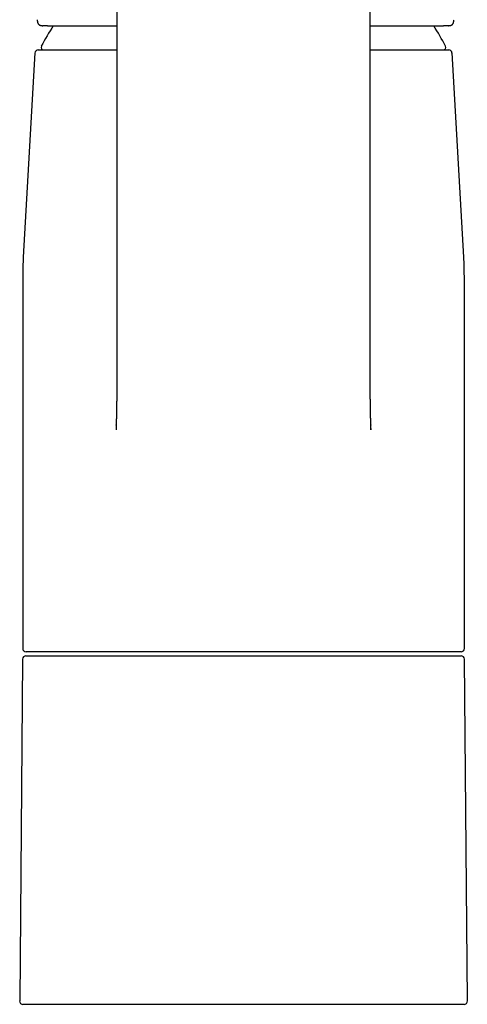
# Model space of a CAD drawing. Header units: millimetres. Extents: x 8 to 974, y 12 to 718.
# Tile 10 of 37: x 427 to 481, y 468 to 586. Entities that reach past the tile are written whole.
import ezdxf

# ---------------------------------------------------------------- set-up
doc = ezdxf.new("R2010")
doc.units = ezdxf.units.MM

msp = doc.modelspace()

# ---------------------------------------------------------------- linework, layer by layer
at = {"color": 7, "linetype": 'Continuous', "lineweight": 30}
for p, q in [((438.87, 623.28), (438.87, 561.09)), ((469.29, 561.09), (469.29, 623.28)), ((429.33, 586.3), (429.33, 586.27)), ((479.3, 586.28), (479.3, 586.31)), ((429.99, 585.59), (429.98, 585.59)), ((430.07, 585.59), (429.99, 585.59)), ((430.56, 585.59), (430.07, 585.59)), ((478.59, 585.59), (478.09, 585.59)), ((478.66, 585.59), (478.59, 585.59)), ((478.67, 585.59), (478.66, 585.59)), ((429.05, 582.32), (427.64, 557.84)), ((480.51, 557.84), (479.1, 582.32)), ((427.58, 555.54), (427.58, 510.89)), ((480.58, 510.89), (480.58, 555.54)), ((438.8, 537.66), (438.79, 537.13)), ((438.8, 537.66), (438.8, 537.71)), ((469.35, 537.71), (469.35, 537.66)), ((469.36, 537.13), (469.35, 537.66)), ((480.18, 510.49), (427.98, 510.49)), ((427.57, 509.6), (427.22, 468.6)), ((427.97, 509.99), (480.18, 509.99)), ((480.94, 468.6), (480.58, 509.6)), ((480.54, 468.19), (427.61, 468.19))]:
    msp.add_line(p, q, dxfattribs=at)
for centre, radius, start, end in [((473.71, 559.2), 50, 148.1396, 151.3951), ((434.44, 559.2), 50, 28.6049, 31.8613), ((429.45, 582.29), 0.4, 90, 176.6981), ((430.08, 582.99), 0.3, 151.3951, 270), ((478.07, 582.99), 0.3, 270, 28.6049), ((478.7, 582.29), 0.4, 3.3019, 90), ((467.58, 555.54), 40, 176.6981, 180), ((440.58, 555.54), 40, 0, 3.3019), ((427.98, 510.89), 0.4, 180, 270), ((480.18, 510.89), 0.4, 270, 0), ((427.97, 509.59), 0.4, 90, 179.5), ((480.18, 509.59), 0.4, 0.5, 90), ((427.61, 468.59), 0.4, 179.5, 270), ((480.54, 468.59), 0.4, 270, 0.5)]:
    msp.add_arc(centre, radius, start, end, dxfattribs=at)
for points, knots in [([(429.33, 586.26), (429.33, 586.25), (429.33, 586.23), (429.33, 586.19), (429.33, 586.16), (429.34, 586.14), (429.34, 586.12), (429.34, 586.1), (429.34, 586.09), (429.34, 586.06), (429.35, 586.03), (429.36, 586), (429.37, 585.97), (429.38, 585.93), (429.39, 585.9), (429.4, 585.88), (429.41, 585.86), (429.42, 585.84), (429.43, 585.82), (429.44, 585.81), (429.46, 585.79), (429.47, 585.77), (429.5, 585.75), (429.52, 585.73), (429.55, 585.71), (429.58, 585.69), (429.6, 585.68), (429.63, 585.66), (429.66, 585.65), (429.7, 585.64), (429.73, 585.63), (429.75, 585.62), (429.76, 585.62), (429.78, 585.61), (429.8, 585.61), (429.82, 585.61), (429.85, 585.6), (429.87, 585.6), (429.91, 585.6), (429.94, 585.59), (429.97, 585.59), (429.98, 585.59)], [0, 0, 0, 0, 0.046759, 0.087658, 0.122403, 0.150987, 0.172959, 0.188422, 0.20275, 0.21845, 0.253122, 0.290889, 0.31803, 0.346532, 0.37604, 0.401359, 0.420977, 0.434683, 0.447971, 0.46084, 0.475037, 0.493318, 0.517145, 0.543859, 0.572327, 0.597647, 0.618155, 0.635322, 0.676622, 0.720005, 0.739166, 0.758081, 0.776328, 0.793915, 0.811095, 0.832277, 0.857372, 0.887368, 0.922165, 0.961628, 1, 1, 1, 1]), ([(478.67, 585.59), (478.69, 585.59), (478.71, 585.59), (478.75, 585.6), (478.78, 585.6), (478.8, 585.6), (478.82, 585.61), (478.84, 585.61), (478.85, 585.61), (478.87, 585.61), (478.88, 585.62), (478.9, 585.62), (478.93, 585.63), (478.96, 585.64), (478.99, 585.65), (479.02, 585.67), (479.05, 585.68), (479.07, 585.69), (479.09, 585.71), (479.11, 585.72), (479.13, 585.73), (479.14, 585.75), (479.16, 585.77), (479.18, 585.79), (479.2, 585.81), (479.21, 585.83), (479.23, 585.86), (479.24, 585.88), (479.25, 585.9), (479.26, 585.93), (479.27, 585.97), (479.28, 585.99), (479.29, 586.01), (479.29, 586.03), (479.29, 586.04), (479.29, 586.06), (479.3, 586.08), (479.3, 586.09), (479.3, 586.12), (479.3, 586.15), (479.3, 586.18), (479.3, 586.22), (479.3, 586.25), (479.3, 586.27)], [0, 0, 0, 0, 0.044042, 0.082789, 0.116049, 0.142201, 0.163282, 0.179233, 0.192649, 0.206456, 0.220661, 0.235269, 0.263579, 0.295235, 0.329598, 0.355848, 0.381019, 0.402581, 0.420779, 0.437816, 0.453998, 0.472256, 0.4904, 0.512665, 0.535541, 0.556877, 0.576275, 0.593192, 0.607634, 0.643961, 0.682043, 0.697708, 0.714094, 0.730327, 0.745881, 0.760767, 0.776524, 0.798318, 0.826509, 0.860981, 0.901562, 0.948013, 1, 1, 1, 1]), ([(430.56, 585.59), (430.61, 585.59), (430.72, 585.59), (430.87, 585.59), (431.03, 585.59), (431.18, 585.59), (431.34, 585.59), (431.5, 585.59), (431.67, 585.59), (431.83, 585.59), (431.99, 585.59), (432.16, 585.59), (432.34, 585.59), (432.53, 585.59), (432.74, 585.59), (432.95, 585.59), (433.16, 585.59), (433.39, 585.59), (433.62, 585.59), (433.85, 585.59), (434.1, 585.59), (434.37, 585.59), (434.67, 585.59), (434.98, 585.59), (435.29, 585.59), (435.61, 585.59), (435.94, 585.59), (436.27, 585.59), (436.61, 585.59), (436.96, 585.59), (437.31, 585.59), (437.68, 585.59), (438.06, 585.59), (438.44, 585.59), (438.71, 585.59), (438.85, 585.59), (438.87, 585.59)], [0, 0, 0, 0, 0.029458, 0.058059, 0.085805, 0.112698, 0.139475, 0.168212, 0.194758, 0.220773, 0.246262, 0.271727, 0.298545, 0.328004, 0.356971, 0.385453, 0.414566, 0.444206, 0.473479, 0.502397, 0.530969, 0.564156, 0.597495, 0.631004, 0.664696, 0.698112, 0.730917, 0.763723, 0.796547, 0.829338, 0.862787, 0.896241, 0.929716, 0.963229, 0.996795, 1, 1, 1, 1]), ([(469.29, 585.59), (469.36, 585.59), (469.57, 585.59), (469.91, 585.59), (470.29, 585.59), (470.67, 585.59), (471.04, 585.59), (471.4, 585.59), (471.75, 585.59), (472.09, 585.59), (472.43, 585.59), (472.76, 585.59), (473.08, 585.59), (473.39, 585.59), (473.69, 585.59), (473.96, 585.59), (474.21, 585.59), (474.39, 585.59), (474.5, 585.59), (474.54, 585.59), (474.55, 585.59), (474.56, 585.59), (474.57, 585.59), (474.58, 585.59), (474.59, 585.59), (474.67, 585.59), (474.81, 585.59), (475.01, 585.59), (475.23, 585.59), (475.42, 585.59), (475.55, 585.59), (475.61, 585.59), (475.63, 585.59), (475.63, 585.59), (475.64, 585.59), (475.64, 585.59), (475.65, 585.59), (475.65, 585.59), (475.66, 585.59), (475.74, 585.59), (475.9, 585.59), (476.14, 585.59), (476.32, 585.59), (476.45, 585.59), (476.53, 585.59), (476.6, 585.59), (476.68, 585.59), (476.76, 585.59), (476.84, 585.59), (476.94, 585.59), (477.06, 585.59), (477.18, 585.59), (477.31, 585.59), (477.44, 585.59), (477.57, 585.59), (477.7, 585.59), (477.83, 585.59), (477.96, 585.59), (478.05, 585.59), (478.09, 585.59)], [0, 0, 0, 0, 0.018317, 0.050141, 0.081875, 0.113531, 0.145125, 0.176109, 0.207061, 0.237996, 0.26936, 0.300657, 0.331889, 0.36307, 0.394217, 0.42161, 0.448999, 0.473106, 0.483716, 0.484907, 0.486099, 0.48729, 0.488481, 0.489672, 0.490864, 0.492055, 0.515525, 0.539248, 0.563231, 0.595296, 0.609556, 0.615859, 0.616479, 0.6171, 0.61772, 0.618341, 0.618961, 0.619582, 0.620204, 0.620825, 0.65252, 0.684902, 0.717981, 0.729278, 0.740657, 0.752116, 0.763656, 0.775278, 0.788497, 0.802517, 0.82245, 0.842742, 0.863392, 0.884494, 0.90666, 0.929058, 0.95208, 0.975727, 1, 1, 1, 1]), ([(429.45, 582.69), (429.46, 582.69), (429.46, 582.69), (429.48, 582.69), (429.51, 582.69), (429.56, 582.69), (429.61, 582.69), (429.66, 582.69), (429.71, 582.69), (429.77, 582.69), (429.83, 582.69), (429.9, 582.69), (429.99, 582.69), (430.1, 582.69), (430.24, 582.69), (430.4, 582.69), (430.53, 582.69), (430.65, 582.69), (430.73, 582.69), (430.81, 582.69), (430.9, 582.69), (430.99, 582.69), (431.09, 582.69), (431.22, 582.69), (431.39, 582.69), (431.61, 582.69), (431.85, 582.69), (432.09, 582.69), (432.32, 582.69), (432.52, 582.69), (432.7, 582.69), (432.89, 582.69), (433.08, 582.69), (433.27, 582.69), (433.5, 582.69), (433.78, 582.69), (434.11, 582.69), (434.45, 582.69), (434.8, 582.69), (435.15, 582.69), (435.52, 582.69), (435.89, 582.69), (436.27, 582.69), (436.67, 582.69), (437.07, 582.69), (437.49, 582.69), (437.91, 582.69), (438.35, 582.69), (438.67, 582.69), (438.84, 582.69), (438.87, 582.69)], [0, 0, 0, 0, 0.025405, 0.050771, 0.076113, 0.101442, 0.126773, 0.143367, 0.159971, 0.176588, 0.193224, 0.210336, 0.227969, 0.254383, 0.280766, 0.307134, 0.333503, 0.345346, 0.357193, 0.369047, 0.380908, 0.392777, 0.404656, 0.416546, 0.441609, 0.466628, 0.491616, 0.516587, 0.541553, 0.557904, 0.574261, 0.59063, 0.607013, 0.623413, 0.639835, 0.665434, 0.690986, 0.716506, 0.742007, 0.767503, 0.792552, 0.817622, 0.842727, 0.867878, 0.893477, 0.919029, 0.944549, 0.97005, 0.995546, 1, 1, 1, 1]), ([(469.29, 582.69), (469.32, 582.69), (469.51, 582.69), (469.83, 582.69), (470.26, 582.69), (470.68, 582.69), (471.09, 582.69), (471.49, 582.69), (471.89, 582.69), (472.28, 582.69), (472.65, 582.69), (473.02, 582.69), (473.34, 582.69), (473.61, 582.69), (473.83, 582.69), (474.05, 582.69), (474.27, 582.69), (474.48, 582.69), (474.72, 582.69), (474.99, 582.69), (475.28, 582.69), (475.55, 582.69), (475.82, 582.69), (476.03, 582.69), (476.2, 582.69), (476.32, 582.69), (476.43, 582.69), (476.54, 582.69), (476.65, 582.69), (476.76, 582.69), (476.87, 582.69), (477.01, 582.69), (477.19, 582.69), (477.39, 582.69), (477.57, 582.69), (477.74, 582.69), (477.88, 582.69), (478, 582.69), (478.09, 582.69), (478.17, 582.69), (478.25, 582.69), (478.32, 582.69), (478.39, 582.69), (478.47, 582.69), (478.54, 582.69), (478.6, 582.69), (478.64, 582.69), (478.67, 582.69), (478.69, 582.69), (478.7, 582.69), (478.7, 582.69)], [0, 0, 0, 0, 0.006228, 0.031725, 0.056774, 0.081845, 0.10695, 0.132102, 0.157701, 0.183254, 0.208775, 0.234277, 0.259773, 0.276471, 0.293177, 0.309894, 0.326626, 0.343377, 0.360151, 0.385214, 0.410234, 0.435223, 0.460195, 0.485161, 0.497424, 0.50969, 0.521961, 0.534239, 0.546525, 0.55882, 0.571127, 0.583446, 0.610384, 0.637276, 0.664138, 0.690986, 0.717835, 0.735424, 0.753025, 0.770642, 0.788281, 0.805473, 0.822105, 0.847531, 0.87293, 0.898316, 0.923703, 0.949103, 0.974531, 1, 1, 1, 1]), ([(438.87, 561.12), (438.87, 561.05), (438.87, 560.91), (438.86, 560.71), (438.86, 560.5), (438.86, 560.3), (438.86, 560.11), (438.86, 559.92), (438.86, 559.75), (438.86, 559.58), (438.86, 559.43), (438.86, 559.29), (438.86, 559.15), (438.86, 559.02), (438.86, 558.89), (438.86, 558.77), (438.86, 558.66), (438.86, 558.55), (438.86, 558.45), (438.86, 558.35), (438.86, 558.26), (438.86, 558.18), (438.86, 558.11), (438.86, 558.04), (438.86, 557.97), (438.86, 557.88), (438.86, 557.76), (438.86, 557.62), (438.86, 557.49), (438.86, 557.37), (438.86, 557.28), (438.86, 557.2), (438.86, 557.15), (438.86, 557.09), (438.86, 557.03), (438.86, 556.96), (438.86, 556.89), (438.86, 556.81), (438.86, 556.72), (438.86, 556.62), (438.86, 556.51), (438.86, 556.38), (438.86, 556.26), (438.86, 556.14), (438.86, 556.02), (438.86, 555.88), (438.86, 555.74), (438.86, 555.6), (438.86, 555.46), (438.86, 555.32), (438.87, 555.18), (438.87, 555.05), (438.87, 554.94), (438.87, 554.85), (438.87, 554.78), (438.87, 554.71), (438.87, 554.64), (438.87, 554.56), (438.87, 554.48), (438.87, 554.39), (438.87, 554.29), (438.87, 554.19), (438.87, 554.09), (438.87, 553.98), (438.87, 553.87), (438.87, 553.77), (438.87, 553.68), (438.87, 553.6), (438.87, 553.52), (438.87, 553.45), (438.87, 553.38), (438.87, 553.32), (438.87, 553.26), (438.87, 553.2), (438.87, 553.16), (438.87, 553.12), (438.87, 553.08), (438.87, 553.04), (438.87, 553), (438.87, 552.95), (438.87, 552.89), (438.87, 552.83), (438.87, 552.77), (438.88, 552.7), (438.88, 552.62), (438.88, 552.45), (438.88, 552.15), (438.88, 551.86), (438.88, 551.66), (438.88, 551.59), (438.88, 551.53), (438.88, 551.47), (438.88, 551.42), (438.88, 551.37), (438.88, 551.33), (438.88, 551.29), (438.88, 551.25), (438.88, 551.21), (438.88, 551.18), (438.88, 551.13), (438.88, 551.08), (438.88, 551.02), (438.88, 550.95), (438.88, 550.86), (438.88, 550.76), (438.88, 550.67), (438.88, 550.57), (438.88, 550.46), (438.89, 550.36), (438.89, 550.26), (438.89, 550.18), (438.89, 550.11), (438.89, 550.04), (438.89, 549.98), (438.89, 549.93), (438.89, 549.89), (438.89, 549.86), (438.89, 549.82), (438.89, 549.8), (438.89, 549.76), (438.89, 549.73), (438.89, 549.68), (438.89, 549.63), (438.89, 549.56), (438.89, 549.48), (438.89, 549.39), (438.89, 549.3), (438.89, 549.17), (438.89, 549.03), (438.89, 548.87), (438.89, 548.74), (438.89, 548.64), (438.89, 548.58), (438.89, 548.52), (438.89, 548.46), (438.89, 548.42), (438.89, 548.38), (438.89, 548.34), (438.89, 548.31), (438.89, 548.27), (438.89, 548.22), (438.89, 548.14), (438.89, 548.06), (438.89, 547.98), (438.89, 547.89), (438.89, 547.8), (438.89, 547.7), (438.89, 547.6), (438.89, 547.48), (438.89, 547.36), (438.89, 547.21), (438.89, 547.06), (438.89, 546.91), (438.89, 546.74), (438.89, 546.57), (438.89, 546.4), (438.89, 546.22), (438.89, 546.03), (438.89, 545.83), (438.89, 545.62), (438.89, 545.4), (438.89, 545.18), (438.89, 544.93), (438.89, 544.65), (438.89, 544.35), (438.89, 544.02), (438.89, 543.66), (438.88, 543.27), (438.88, 542.89), (438.88, 542.52), (438.87, 542.15), (438.87, 541.78), (438.87, 541.42), (438.86, 541.07), (438.86, 540.76), (438.85, 540.48), (438.85, 540.23), (438.85, 540.03), (438.84, 539.85), (438.84, 539.72), (438.84, 539.58), (438.84, 539.45), (438.83, 539.32), (438.83, 539.19), (438.83, 539.06), (438.83, 538.94), (438.82, 538.83), (438.82, 538.73), (438.82, 538.63), (438.82, 538.54), (438.82, 538.45), (438.81, 538.39), (438.81, 538.35), (438.81, 538.33), (438.81, 538.3), (438.81, 538.28), (438.81, 538.24), (438.81, 538.2), (438.81, 538.15), (438.81, 538.09), (438.81, 538.03), (438.8, 537.96), (438.8, 537.88), (438.8, 537.8), (438.8, 537.74), (438.8, 537.71)], [0, 0, 0, 0, 0.008226, 0.017153, 0.02578, 0.034108, 0.042135, 0.049863, 0.057291, 0.063836, 0.07013, 0.076172, 0.081962, 0.0875, 0.092786, 0.097821, 0.102604, 0.107135, 0.111415, 0.115442, 0.119219, 0.122549, 0.125655, 0.128563, 0.131395, 0.134167, 0.140242, 0.146005, 0.151457, 0.156597, 0.161426, 0.16346, 0.165647, 0.168076, 0.170745, 0.173656, 0.17675, 0.180076, 0.183634, 0.187425, 0.192673, 0.197949, 0.203086, 0.208084, 0.212943, 0.219095, 0.225041, 0.230851, 0.236927, 0.242849, 0.248611, 0.254115, 0.259314, 0.26241, 0.265387, 0.268293, 0.271374, 0.274664, 0.278163, 0.281871, 0.285788, 0.290116, 0.294673, 0.299288, 0.303764, 0.308104, 0.312305, 0.315477, 0.318566, 0.321571, 0.324494, 0.327292, 0.329845, 0.332145, 0.334029, 0.335701, 0.337201, 0.338851, 0.340723, 0.342814, 0.345127, 0.34766, 0.350413, 0.353387, 0.356567, 0.359793, 0.37505, 0.39458, 0.397623, 0.400483, 0.403141, 0.405598, 0.407855, 0.40991, 0.411765, 0.413418, 0.414871, 0.416349, 0.418006, 0.419867, 0.421931, 0.4242, 0.427818, 0.43163, 0.435583, 0.439678, 0.443916, 0.448294, 0.452815, 0.457478, 0.460688, 0.463667, 0.466416, 0.468935, 0.471224, 0.47286, 0.474354, 0.475706, 0.476916, 0.47803, 0.479697, 0.4817, 0.484039, 0.486715, 0.489726, 0.494024, 0.498262, 0.502408, 0.509582, 0.516461, 0.523045, 0.526139, 0.528975, 0.531545, 0.533848, 0.535886, 0.537628, 0.539113, 0.540342, 0.541447, 0.544324, 0.547552, 0.551131, 0.554623, 0.558368, 0.562333, 0.566518, 0.570924, 0.57555, 0.581392, 0.587551, 0.594028, 0.600821, 0.607931, 0.615223, 0.622821, 0.630724, 0.638932, 0.647603, 0.65659, 0.665893, 0.675512, 0.685448, 0.698716, 0.711833, 0.724783, 0.741865, 0.758647, 0.775129, 0.791312, 0.807482, 0.823342, 0.838891, 0.854131, 0.869061, 0.879813, 0.890399, 0.900818, 0.906881, 0.912854, 0.918614, 0.924147, 0.930158, 0.935877, 0.941303, 0.946436, 0.951276, 0.955824, 0.960079, 0.964042, 0.967662, 0.970998, 0.971988, 0.97295, 0.973973, 0.975222, 0.976699, 0.978616, 0.980819, 0.983305, 0.986076, 0.989131, 0.99247, 0.996093, 1, 1, 1, 1]), ([(469.35, 537.71), (469.35, 537.75), (469.35, 537.83), (469.35, 537.94), (469.35, 538.04), (469.34, 538.14), (469.34, 538.23), (469.34, 538.31), (469.34, 538.39), (469.34, 538.46), (469.33, 538.67), (469.33, 538.89), (469.32, 539.12), (469.32, 539.22), (469.32, 539.32), (469.32, 539.41), (469.32, 539.51), (469.31, 539.59), (469.31, 539.67), (469.31, 539.75), (469.31, 539.83), (469.31, 539.9), (469.31, 539.98), (469.31, 540.06), (469.3, 540.14), (469.3, 540.22), (469.3, 540.31), (469.3, 540.39), (469.3, 540.47), (469.3, 540.56), (469.3, 540.65), (469.3, 540.74), (469.29, 540.84), (469.29, 540.95), (469.29, 541.08), (469.29, 541.2), (469.29, 541.34), (469.29, 541.48), (469.28, 541.63), (469.28, 541.78), (469.28, 541.92), (469.28, 542.05), (469.28, 542.19), (469.28, 542.33), (469.28, 542.48), (469.27, 542.63), (469.27, 542.79), (469.27, 542.95), (469.27, 543.12), (469.27, 543.29), (469.27, 543.45), (469.27, 543.6), (469.27, 543.74), (469.27, 543.87), (469.27, 544), (469.27, 544.11), (469.26, 544.23), (469.26, 544.33), (469.26, 544.44), (469.26, 544.53), (469.26, 544.62), (469.26, 544.71), (469.26, 544.79), (469.26, 544.87), (469.26, 544.95), (469.26, 545.1), (469.26, 545.3), (469.26, 545.5), (469.26, 545.64), (469.26, 545.71), (469.26, 545.78), (469.26, 545.84), (469.26, 545.9), (469.26, 545.96), (469.26, 546), (469.26, 546.04), (469.26, 546.07), (469.26, 546.1), (469.26, 546.13), (469.26, 546.16), (469.26, 546.19), (469.26, 546.23), (469.26, 546.28), (469.26, 546.34), (469.26, 546.41), (469.26, 546.48), (469.26, 546.56), (469.26, 546.65), (469.26, 546.74), (469.26, 546.84), (469.26, 546.96), (469.26, 547.08), (469.26, 547.21), (469.26, 547.35), (469.26, 547.47), (469.26, 547.59), (469.26, 547.7), (469.26, 547.81), (469.26, 547.91), (469.26, 548), (469.26, 548.06), (469.26, 548.11), (469.26, 548.16), (469.26, 548.2), (469.26, 548.23), (469.26, 548.26), (469.26, 548.28), (469.26, 548.3), (469.26, 548.33), (469.26, 548.36), (469.26, 548.42), (469.26, 548.49), (469.26, 548.56), (469.26, 548.63), (469.26, 548.71), (469.26, 548.79), (469.26, 548.88), (469.26, 548.96), (469.26, 549.07), (469.26, 549.2), (469.26, 549.32), (469.26, 549.43), (469.26, 549.51), (469.26, 549.58), (469.26, 549.64), (469.26, 549.7), (469.27, 549.75), (469.27, 549.79), (469.27, 549.83), (469.27, 549.88), (469.27, 549.93), (469.27, 549.98), (469.27, 550.04), (469.27, 550.1), (469.27, 550.17), (469.27, 550.24), (469.27, 550.31), (469.27, 550.39), (469.27, 550.47), (469.27, 550.54), (469.27, 550.61), (469.27, 550.68), (469.27, 550.75), (469.27, 550.84), (469.27, 550.94), (469.27, 551.07), (469.27, 551.23), (469.27, 551.43), (469.27, 551.6), (469.27, 551.76), (469.27, 551.89), (469.27, 552.02), (469.27, 552.16), (469.28, 552.29), (469.28, 552.41), (469.28, 552.52), (469.28, 552.63), (469.28, 552.73), (469.28, 552.84), (469.28, 552.96), (469.28, 553.09), (469.28, 553.24), (469.28, 553.4), (469.28, 553.56), (469.28, 553.73), (469.28, 553.89), (469.28, 554.05), (469.28, 554.21), (469.28, 554.36), (469.28, 554.5), (469.29, 554.64), (469.29, 554.78), (469.29, 554.9), (469.29, 555.01), (469.29, 555.11), (469.29, 555.22), (469.29, 555.34), (469.29, 555.47), (469.29, 555.6), (469.29, 555.71), (469.29, 555.82), (469.29, 555.92), (469.29, 556.02), (469.29, 556.11), (469.29, 556.19), (469.29, 556.28), (469.29, 556.38), (469.29, 556.49), (469.29, 556.61), (469.29, 556.72), (469.29, 556.84), (469.29, 556.96), (469.29, 557.05), (469.29, 557.12), (469.29, 557.17), (469.29, 557.22), (469.29, 557.26), (469.29, 557.32), (469.29, 557.37), (469.29, 557.44), (469.29, 557.52), (469.29, 557.6), (469.29, 557.68), (469.29, 557.78), (469.29, 557.88), (469.29, 557.99), (469.29, 558.1), (469.29, 558.21), (469.29, 558.33), (469.29, 558.46), (469.29, 558.59), (469.29, 558.73), (469.29, 558.87), (469.29, 559.01), (469.29, 559.16), (469.29, 559.31), (469.29, 559.48), (469.29, 559.66), (469.29, 559.85), (469.29, 560.05), (469.29, 560.25), (469.29, 560.47), (469.29, 560.68), (469.29, 560.9), (469.29, 561.05), (469.29, 561.12)], [0, 0, 0, 0, 0.005086, 0.009903, 0.014452, 0.018732, 0.022744, 0.026422, 0.029841, 0.033, 0.035974, 0.057002, 0.061636, 0.066126, 0.070455, 0.074623, 0.078629, 0.082429, 0.085964, 0.089234, 0.092648, 0.095849, 0.099155, 0.102578, 0.106119, 0.109778, 0.113555, 0.11712, 0.120785, 0.124548, 0.128411, 0.132409, 0.136661, 0.141601, 0.146855, 0.152422, 0.158304, 0.164499, 0.171009, 0.177833, 0.183416, 0.189192, 0.195163, 0.201329, 0.207688, 0.214242, 0.220966, 0.228647, 0.236045, 0.243159, 0.249989, 0.256536, 0.262798, 0.268443, 0.273835, 0.278974, 0.28386, 0.288494, 0.292928, 0.297102, 0.301017, 0.304673, 0.308162, 0.311674, 0.315216, 0.318788, 0.330203, 0.34191, 0.344882, 0.347872, 0.350881, 0.353757, 0.356328, 0.358594, 0.360555, 0.362211, 0.363438, 0.364521, 0.365752, 0.367148, 0.368709, 0.370435, 0.372327, 0.374973, 0.377887, 0.381069, 0.384518, 0.388235, 0.392214, 0.396448, 0.4014, 0.40666, 0.412228, 0.418105, 0.424291, 0.428804, 0.433469, 0.438285, 0.44325, 0.446227, 0.448904, 0.451282, 0.453361, 0.45514, 0.456393, 0.457438, 0.458337, 0.459281, 0.460288, 0.461355, 0.464112, 0.46721, 0.470117, 0.473271, 0.476668, 0.48021, 0.483855, 0.487604, 0.491457, 0.497593, 0.503975, 0.507417, 0.510849, 0.513971, 0.516683, 0.519072, 0.521136, 0.522876, 0.52453, 0.526449, 0.528636, 0.530877, 0.533342, 0.536033, 0.53895, 0.542023, 0.544992, 0.548581, 0.55196, 0.555127, 0.558083, 0.560827, 0.563379, 0.567438, 0.571669, 0.576071, 0.584238, 0.592591, 0.601125, 0.606662, 0.612284, 0.617991, 0.623738, 0.629241, 0.634453, 0.6391, 0.643535, 0.648008, 0.652554, 0.657175, 0.663218, 0.669541, 0.676151, 0.68305, 0.690173, 0.697217, 0.704143, 0.710577, 0.716906, 0.723068, 0.728949, 0.734547, 0.739862, 0.744034, 0.748492, 0.753239, 0.758275, 0.763599, 0.769207, 0.773953, 0.778455, 0.782713, 0.786726, 0.790494, 0.794017, 0.79732, 0.80189, 0.806588, 0.811415, 0.81634, 0.821474, 0.826351, 0.83097, 0.833058, 0.835088, 0.837062, 0.838981, 0.841024, 0.843571, 0.846401, 0.849514, 0.85291, 0.856589, 0.860551, 0.864796, 0.869323, 0.873888, 0.878708, 0.883784, 0.889115, 0.894702, 0.900545, 0.906288, 0.912258, 0.918456, 0.924881, 0.931533, 0.939226, 0.947202, 0.955462, 0.964004, 0.97283, 0.98194, 0.991333, 1, 1, 1, 1]), ([(469.36, 537.28), (469.36, 537.27), (469.37, 537.22), (469.37, 537.16), (469.37, 537.13)], [0, 0, 0, 0, 0.239893, 1, 1, 1, 1])]:
    msp.add_open_spline(points, degree=3, knots=knots, dxfattribs=at)

doc.saveas('drawing.dxf')
